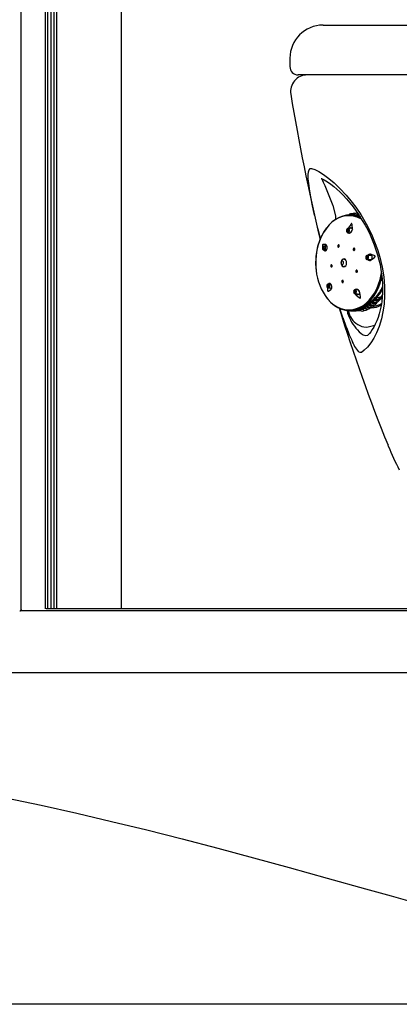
# Model space of a CAD drawing. Header units: millimetres. Extents: x 2848.32 to 2849.28, y 2905.67 to 2907.97.
# Tile 2 of 20: x 2848.65 to 2848.88, y 2905.67 to 2906.26. Entities that reach past the tile are written whole.
import ezdxf

# ---------------------------------------------------------------- set-up
doc = ezdxf.new("R2010")
doc.units = ezdxf.units.MM
doc.layers.add('SANINDUSA', color=3, linetype='Continuous')

msp = doc.modelspace()

# ---------------------------------------------------------------- linework, layer by layer
at = {"layer": 'SANINDUSA', "linetype": 'Continuous'}
for p, q in [((2848.655, 2907.8142), (2848.655, 2905.90873)), ((2848.66965, 2907.81315), (2848.66965, 2905.90972)), ((2848.67102, 2907.81308), (2848.67102, 2905.9098)), ((2848.67315, 2905.9098), (2848.67315, 2907.81308)), ((2848.67507, 2905.9098), (2848.67507, 2907.81244)), ((2848.67662, 2905.9098), (2848.67662, 2907.81308)), ((2848.71554, 2905.9098), (2848.71554, 2907.81308)), ((2848.83706, 2906.26144), (2849.14531, 2906.26144)), ((2848.81706, 2906.24144), (2848.81706, 2906.23644)), ((2849.14531, 2906.23144), (2848.82206, 2906.23144)), ((2848.83197, 2906.14693), (2848.83055, 2906.15358)), ((2848.84304, 2906.15266), (2848.84456, 2906.14654)), ((2848.84456, 2906.14654), (2848.84459, 2906.1442)), ((2848.85259, 2906.14715), (2848.85179, 2906.14685)), ((2848.85396, 2906.14726), (2848.85259, 2906.14715)), ((2848.85549, 2906.14733), (2848.85396, 2906.1473)), ((2848.85478, 2906.14732), (2848.85396, 2906.14726)), ((2848.85706, 2906.14723), (2848.85774, 2906.14745)), ((2848.85706, 2906.14723), (2848.85752, 2906.14711)), ((2848.85891, 2906.1461), (2848.85936, 2906.14596)), ((2848.85446, 2906.13911), (2848.85196, 2906.13884)), ((2848.85232, 2906.13928), (2848.85214, 2906.13886)), ((2848.8544, 2906.13916), (2848.85428, 2906.13909)), ((2848.85468, 2906.13866), (2848.85471, 2906.13836)), ((2848.85223, 2906.13635), (2848.8534, 2906.13648)), ((2848.83937, 2906.12838), (2848.83756, 2906.12828)), ((2848.83765, 2906.12828), (2848.83756, 2906.12828)), ((2848.83769, 2906.12578), (2848.83896, 2906.12585)), ((2848.85012, 2906.12051), (2848.84988, 2906.12051)), ((2848.84988, 2906.12051), (2848.85021, 2906.12047)), ((2848.86601, 2906.12269), (2848.86365, 2906.12265)), ((2848.86369, 2906.12015), (2848.86586, 2906.12019)), ((2848.86423, 2906.1213), (2848.86424, 2906.12158)), ((2848.86594, 2906.12273), (2848.86587, 2906.12269)), ((2848.84988, 2906.11595), (2848.85012, 2906.11595)), ((2848.84016, 2906.10306), (2848.84217, 2906.1029)), ((2848.84153, 2906.10546), (2848.84036, 2906.10556)), ((2848.85772, 2906.10196), (2848.85647, 2906.10208)), ((2848.87289, 2906.1037), (2848.87258, 2906.10308)), ((2848.85624, 2906.09959), (2848.85882, 2906.09935)), ((2848.85783, 2906.09925), (2848.85748, 2906.09947)), ((2848.86578, 2906.09468), (2848.86859, 2906.09727)), ((2848.86863, 2906.09717), (2848.86578, 2906.09468)), ((2848.86613, 2906.09436), (2848.86898, 2906.09685)), ((2848.87046, 2906.09598), (2848.86841, 2906.09549)), ((2848.86859, 2906.09727), (2848.86863, 2906.09717)), ((2848.87146, 2906.09749), (2848.87015, 2906.0972)), ((2848.87272, 2906.09808), (2848.87169, 2906.09677)), ((2848.87274, 2906.09891), (2848.87206, 2906.09767)), ((2848.84905, 2906.08522), (2848.84723, 2906.09073)), ((2848.85884, 2906.09015), (2848.85685, 2906.08979)), ((2848.85875, 2906.09014), (2848.85862, 2906.09011)), ((2848.85884, 2906.09015), (2848.86097, 2906.09117)), ((2848.85888, 2906.09005), (2848.85884, 2906.09015)), ((2848.86097, 2906.09117), (2848.85888, 2906.09005)), ((2848.85924, 2906.08974), (2848.86133, 2906.09086)), ((2848.86122, 2906.09012), (2848.86081, 2906.09001)), ((2848.86097, 2906.09117), (2848.86097, 2906.09117)), ((2848.86269, 2906.09081), (2848.86214, 2906.09066)), ((2848.86438, 2906.09179), (2848.86351, 2906.09156)), ((2848.86832, 2906.0944), (2848.86666, 2906.09398)), ((2848.85154, 2906.0896), (2848.85189, 2906.08797)), ((2848.85239, 2906.0895), (2848.85258, 2906.08818)), ((2848.85563, 2906.08958), (2848.8574, 2906.08984)), ((2848.85704, 2906.08927), (2848.85924, 2906.08974)), ((2848.86434, 2906.07965), (2848.86819, 2906.08063)), ((2848.86259, 2906.07437), (2848.86412, 2906.07461)), ((2848.87653, 2906.00762), (2848.87621, 2906.00836)), ((2848.6543, 2905.90844), (2848.65484, 2905.90844)), ((2848.65549, 2905.90913), (2848.65484, 2905.9086)), ((2848.65484, 2905.9086), (2848.65484, 2905.90844)), ((2849.17257, 2905.9086), (2848.65484, 2905.9086)), ((2849.17257, 2905.90844), (2848.65484, 2905.90844)), ((2849.1692, 2905.9098), (2848.67017, 2905.9098)), ((2848.41633, 2905.87144), (2849.18211, 2905.87144)), ((2849.19402, 2905.67144), (2848.32287, 2905.67144))]:
    msp.add_line(p, q, dxfattribs=at)
at = {"layer": 'SANINDUSA', "linetype": 'Continuous', "flags": 128}
for points in [[(2848.83055, 2906.15358), (2848.83009, 2906.15586), (2848.82909, 2906.16137), (2848.82843, 2906.16607), (2848.82818, 2906.16891), (2848.82813, 2906.17128), (2848.8283, 2906.17313), (2848.82866, 2906.17434), (2848.82923, 2906.17502), (2848.83002, 2906.17511)], [(2848.83002, 2906.17511), (2848.83201, 2906.17443), (2848.83445, 2906.17324), (2848.8373, 2906.17147), (2848.84057, 2906.16907), (2848.84376, 2906.16637), (2848.84725, 2906.16305), (2848.85096, 2906.15905), (2848.85384, 2906.15558), (2848.85679, 2906.15167), (2848.85973, 2906.1473), (2848.86308, 2906.14163), (2848.86622, 2906.13539), (2848.86811, 2906.13095), (2848.8698, 2906.12634), (2848.87124, 2906.12168), (2848.87269, 2906.11559), (2848.87364, 2906.10968), (2848.87412, 2906.10397), (2848.87418, 2906.09867), (2848.87383, 2906.09337), (2848.87314, 2906.08861), (2848.8722, 2906.08439), (2848.87081, 2906.07986), (2848.86925, 2906.07601), (2848.86759, 2906.07277), (2848.86591, 2906.07009), (2848.86387, 2906.06745), (2848.86192, 2906.06552), (2848.86014, 2906.06422)], [(2848.83584, 2906.16905), (2848.83587, 2906.16904), (2848.83622, 2906.16893), (2848.83684, 2906.16867), (2848.83772, 2906.16823), (2848.83883, 2906.16761), (2848.84025, 2906.1667), (2848.84183, 2906.16557), (2848.84354, 2906.16422), (2848.84535, 2906.16266), (2848.84723, 2906.1609), (2848.84918, 2906.15893), (2848.85117, 2906.15678), (2848.85317, 2906.15445), (2848.85514, 2906.15197), (2848.85708, 2906.14934), (2848.85895, 2906.14661), (2848.86073, 2906.14379), (2848.8624, 2906.14092), (2848.86395, 2906.138), (2848.86539, 2906.13504), (2848.86671, 2906.13206), (2848.86789, 2906.12909), (2848.86894, 2906.12613), (2848.86989, 2906.12311), (2848.87071, 2906.12009), (2848.8714, 2906.11711), (2848.87195, 2906.11422), (2848.87236, 2906.11139), (2848.87267, 2906.10853), (2848.87285, 2906.10568), (2848.87291, 2906.10286), (2848.87285, 2906.10013), (2848.87268, 2906.09749), (2848.87238, 2906.09476), (2848.87199, 2906.09225), (2848.87149, 2906.08985), (2848.87089, 2906.08756), (2848.87019, 2906.08537), (2848.8694, 2906.08327), (2848.8685, 2906.08125), (2848.86763, 2906.07953), (2848.86674, 2906.078), (2848.86586, 2906.07667), (2848.86503, 2906.07559), (2848.86428, 2906.07476), (2848.86412, 2906.07461)], [(2848.8605, 2906.14438), (2848.85979, 2906.14479), (2848.85764, 2906.14574), (2848.85543, 2906.14635), (2848.85319, 2906.14661), (2848.85094, 2906.14651), (2848.84871, 2906.14605), (2848.84654, 2906.14524), (2848.84444, 2906.1441), (2848.84244, 2906.14263), (2848.84058, 2906.14085), (2848.83886, 2906.13879), (2848.83732, 2906.13646), (2848.83598, 2906.13391), (2848.83484, 2906.13117)], [(2848.85965, 2906.14551), (2848.85798, 2906.1462), (2848.85574, 2906.14679), (2848.85346, 2906.14703), (2848.85118, 2906.1469), (2848.84892, 2906.14641), (2848.84671, 2906.14557), (2848.84459, 2906.14439), (2848.84257, 2906.14287), (2848.84069, 2906.14105), (2848.83927, 2906.13936)], [(2848.85445, 2906.14731), (2848.85423, 2906.14732), (2848.8541, 2906.14733), (2848.85405, 2906.14733), (2848.85405, 2906.14733)], [(2848.859, 2906.14649), (2848.85728, 2906.14698), (2848.85478, 2906.14732)], [(2848.8582, 2906.1477), (2848.85792, 2906.14759), (2848.85706, 2906.14689)], [(2848.85202, 2906.13868), (2848.85171, 2906.13866), (2848.85145, 2906.13847), (2848.85126, 2906.13816), (2848.85118, 2906.13775), (2848.85122, 2906.13732), (2848.85137, 2906.13693), (2848.85161, 2906.13664), (2848.8519, 2906.13649)], [(2848.85296, 2906.13769), (2848.85293, 2906.13789), (2848.85276, 2906.13834), (2848.85249, 2906.13866), (2848.85216, 2906.13883), (2848.85182, 2906.13881), (2848.85152, 2906.1386), (2848.85137, 2906.13837)], [(2848.85185, 2906.13806), (2848.85172, 2906.13805), (2848.8516, 2906.13797), (2848.85151, 2906.13783), (2848.85148, 2906.13764), (2848.85149, 2906.13745), (2848.85156, 2906.13727), (2848.85167, 2906.13714), (2848.8518, 2906.13708), (2848.85194, 2906.13708), (2848.85206, 2906.13717), (2848.85214, 2906.13731), (2848.85218, 2906.13749), (2848.85216, 2906.13769), (2848.85209, 2906.13786), (2848.85198, 2906.138), (2848.85185, 2906.13806)], [(2848.8519, 2906.13649), (2848.8522, 2906.13651), (2848.85246, 2906.13669), (2848.85265, 2906.13701), (2848.85273, 2906.13741), (2848.8527, 2906.13785), (2848.85255, 2906.13824), (2848.85231, 2906.13853), (2848.85202, 2906.13868)], [(2848.85474, 2906.13876), (2848.85462, 2906.1411), (2848.8545, 2906.14164), (2848.85443, 2906.14176), (2848.85436, 2906.14182), (2848.85429, 2906.14184), (2848.85421, 2906.14183), (2848.85408, 2906.14175), (2848.85372, 2906.14139), (2848.85232, 2906.13928)], [(2848.85238, 2906.13637), (2848.85265, 2906.13617), (2848.85307, 2906.13613), (2848.85347, 2906.13627), (2848.85389, 2906.13658), (2848.85428, 2906.13708), (2848.85458, 2906.13774), (2848.85473, 2906.13848), (2848.85474, 2906.13876)], [(2848.83628, 2906.13471), (2848.83581, 2906.13377), (2848.83487, 2906.13148)], [(2848.85192, 2906.1364), (2848.852, 2906.13637), (2848.8523, 2906.13637), (2848.85232, 2906.13638)], [(2848.85411, 2906.13687), (2848.85381, 2906.13662), (2848.85371, 2906.13659)], [(2848.83855, 2906.12922), (2848.83789, 2906.12929), (2848.83747, 2906.1293), (2848.83718, 2906.12928), (2848.837, 2906.12924), (2848.83681, 2906.12914), (2848.83674, 2906.12906), (2848.83668, 2906.12896), (2848.83666, 2906.12885), (2848.83665, 2906.12869), (2848.8367, 2906.1283), (2848.83691, 2906.12765)], [(2848.83674, 2906.12752), (2848.83667, 2906.12711), (2848.83672, 2906.12668), (2848.83689, 2906.1263), (2848.83715, 2906.12604), (2848.83747, 2906.12592), (2848.83779, 2906.12597), (2848.83807, 2906.12619), (2848.83826, 2906.12653)], [(2848.83826, 2906.12653), (2848.83834, 2906.12695), (2848.83829, 2906.12737), (2848.83812, 2906.12775), (2848.83785, 2906.12802), (2848.83754, 2906.12813), (2848.83721, 2906.12808), (2848.83694, 2906.12786), (2848.83674, 2906.12752)], [(2848.83704, 2906.12724), (2848.837, 2906.12706), (2848.83703, 2906.12686), (2848.8371, 2906.12669), (2848.83722, 2906.12657), (2848.83737, 2906.12652), (2848.83751, 2906.12655), (2848.83764, 2906.12664), (2848.83772, 2906.1268), (2848.83776, 2906.12698), (2848.83774, 2906.12718), (2848.83766, 2906.12735), (2848.83754, 2906.12747), (2848.8374, 2906.12752), (2848.83725, 2906.12749), (2848.83713, 2906.1274), (2848.83704, 2906.12724)], [(2848.83768, 2906.12578), (2848.83781, 2906.12559), (2848.8382, 2906.12539), (2848.83863, 2906.12544), (2848.83903, 2906.12574), (2848.83933, 2906.12623), (2848.83938, 2906.12637), (2848.83949, 2906.12675), (2848.83955, 2906.12734), (2848.8395, 2906.12791), (2848.83934, 2906.12848), (2848.83906, 2906.12894), (2848.83868, 2906.12919), (2848.83855, 2906.12922), (2848.83855, 2906.12922)], [(2848.83912, 2906.12589), (2848.83889, 2906.12578), (2848.83865, 2906.1258), (2848.83862, 2906.12583)], [(2848.83872, 2906.12834), (2848.83876, 2906.1284), (2848.83891, 2906.12852)], [(2848.83891, 2906.12852), (2848.83915, 2906.12856), (2848.83935, 2906.12845)], [(2848.84673, 2906.12807), (2848.84679, 2906.12828), (2848.8468, 2906.1285), (2848.84676, 2906.1287), (2848.84668, 2906.12887), (2848.84656, 2906.12898), (2848.84642, 2906.12901), (2848.84627, 2906.12898), (2848.84614, 2906.12887), (2848.84603, 2906.12871), (2848.846, 2906.12866), (2848.84594, 2906.12845), (2848.84593, 2906.12823), (2848.84597, 2906.12803), (2848.84605, 2906.12786), (2848.84617, 2906.12775), (2848.84632, 2906.12771), (2848.84646, 2906.12775), (2848.8466, 2906.12785), (2848.84671, 2906.12802), (2848.84673, 2906.12807)], [(2848.85616, 2906.12605), (2848.85623, 2906.12626), (2848.85623, 2906.12648), (2848.85618, 2906.12668), (2848.85608, 2906.12684), (2848.85594, 2906.12695), (2848.85578, 2906.12699), (2848.85562, 2906.12696), (2848.85546, 2906.12685), (2848.85534, 2906.12669), (2848.85531, 2906.12663), (2848.85524, 2906.12642), (2848.85524, 2906.1262), (2848.85529, 2906.126), (2848.85539, 2906.12584), (2848.85553, 2906.12573), (2848.85569, 2906.12569), (2848.85585, 2906.12572), (2848.85601, 2906.12582), (2848.85613, 2906.12599), (2848.85616, 2906.12605)], [(2848.83278, 2906.1223), (2848.83264, 2906.12062), (2848.83257, 2906.11823)], [(2848.84807, 2906.11931), (2848.8479, 2906.11841), (2848.84798, 2906.11748), (2848.84831, 2906.11667), (2848.84883, 2906.11609), (2848.84947, 2906.11584), (2848.85012, 2906.11596), (2848.8507, 2906.11642), (2848.85111, 2906.11716), (2848.85128, 2906.11806), (2848.8512, 2906.11899), (2848.85088, 2906.1198), (2848.85035, 2906.12038), (2848.84972, 2906.12063), (2848.84906, 2906.12051), (2848.84848, 2906.12005), (2848.84825, 2906.11971)], [(2848.86424, 2906.12158), (2848.86413, 2906.12199), (2848.86394, 2906.1223), (2848.86368, 2906.12248), (2848.8634, 2906.1225), (2848.86313, 2906.12234), (2848.86293, 2906.12205), (2848.86282, 2906.12166), (2848.86281, 2906.12122)], [(2848.86371, 2906.12148), (2848.86366, 2906.12166), (2848.86357, 2906.12181), (2848.86346, 2906.12189), (2848.86333, 2906.12189), (2848.86321, 2906.12182), (2848.86312, 2906.12169), (2848.86307, 2906.12151), (2848.86306, 2906.12132), (2848.86311, 2906.12114), (2848.8632, 2906.12099), (2848.86332, 2906.12091), (2848.86344, 2906.12091), (2848.86356, 2906.12097), (2848.86365, 2906.12111), (2848.8637, 2906.12129), (2848.86371, 2906.12148)], [(2848.86315, 2906.12046), (2848.8632, 2906.12039), (2848.86349, 2906.12019), (2848.86381, 2906.12017), (2848.86411, 2906.12034), (2848.86434, 2906.12067), (2848.86446, 2906.12112), (2848.86447, 2906.12161), (2848.86436, 2906.12206), (2848.86414, 2906.12242), (2848.86384, 2906.12262), (2848.86353, 2906.12264), (2848.86323, 2906.12247), (2848.86313, 2906.12235)], [(2848.86615, 2906.11993), (2848.86795, 2906.12132), (2848.86834, 2906.12176), (2848.86841, 2906.12191), (2848.86843, 2906.12203), (2848.86843, 2906.12214), (2848.86839, 2906.12223), (2848.86828, 2906.12237), (2848.86788, 2906.12263), (2848.86575, 2906.12334)], [(2848.84248, 2906.1161), (2848.84251, 2906.11631), (2848.8425, 2906.11652), (2848.84245, 2906.11672), (2848.84236, 2906.11689), (2848.84225, 2906.117), (2848.84211, 2906.11704), (2848.84198, 2906.11701), (2848.84186, 2906.11691), (2848.84177, 2906.11674), (2848.84175, 2906.11668), (2848.84171, 2906.11647), (2848.84172, 2906.11626), (2848.84177, 2906.11606), (2848.84186, 2906.11589), (2848.84198, 2906.11578), (2848.84211, 2906.11574), (2848.84225, 2906.11577), (2848.84236, 2906.11588), (2848.84246, 2906.11604), (2848.84248, 2906.1161)], [(2848.84936, 2906.11874), (2848.84917, 2906.11907), (2848.84891, 2906.11927), (2848.84861, 2906.11931), (2848.84833, 2906.11919), (2848.8481, 2906.11892), (2848.84796, 2906.11855), (2848.84793, 2906.11813), (2848.84801, 2906.11773), (2848.8482, 2906.1174), (2848.84846, 2906.1172), (2848.84876, 2906.11716), (2848.84904, 2906.11728), (2848.84928, 2906.11755), (2848.84942, 2906.11792), (2848.84945, 2906.11834), (2848.84936, 2906.11874)], [(2848.85021, 2906.116), (2848.85004, 2906.11597), (2848.84988, 2906.11595)], [(2848.8568, 2906.11341), (2848.85676, 2906.1132), (2848.85677, 2906.11298), (2848.85684, 2906.11278), (2848.85696, 2906.11262), (2848.85711, 2906.11251), (2848.85729, 2906.11246), (2848.85746, 2906.1125), (2848.8576, 2906.1126), (2848.85771, 2906.11276), (2848.85774, 2906.11282), (2848.85778, 2906.11303), (2848.85776, 2906.11325), (2848.85769, 2906.11345), (2848.85758, 2906.11361), (2848.85742, 2906.11372), (2848.85725, 2906.11376), (2848.85708, 2906.11373), (2848.85693, 2906.11363), (2848.85682, 2906.11347), (2848.8568, 2906.11341)], [(2848.83961, 2906.09672), (2848.83981, 2906.09648), (2848.84161, 2906.09458), (2848.84356, 2906.09297), (2848.84561, 2906.09168), (2848.84776, 2906.09073), (2848.84997, 2906.09012), (2848.85221, 2906.08986), (2848.85446, 2906.08996), (2848.85669, 2906.09042), (2848.85887, 2906.09123), (2848.86096, 2906.09237), (2848.86296, 2906.09384), (2848.86483, 2906.09562), (2848.86654, 2906.09768), (2848.86808, 2906.10001), (2848.86943, 2906.10255), (2848.87056, 2906.1053), (2848.87148, 2906.10821), (2848.87215, 2906.11125), (2848.87233, 2906.11233)], [(2848.84074, 2906.10511), (2848.84048, 2906.10534), (2848.84017, 2906.10543), (2848.83985, 2906.10534), (2848.83958, 2906.1051), (2848.83939, 2906.10474), (2848.83931, 2906.10432), (2848.83936, 2906.10389), (2848.83952, 2906.10353)], [(2848.83934, 2906.10439), (2848.83933, 2906.1043), (2848.83939, 2906.10383), (2848.83957, 2906.10342), (2848.83987, 2906.10315), (2848.84022, 2906.10306), (2848.84058, 2906.10316), (2848.84089, 2906.10343), (2848.8411, 2906.10384), (2848.84119, 2906.10431), (2848.84119, 2906.10445)], [(2848.83952, 2906.10353), (2848.83978, 2906.1033), (2848.8401, 2906.10321), (2848.84042, 2906.1033), (2848.84069, 2906.10354), (2848.84088, 2906.1039), (2848.84096, 2906.10432), (2848.84091, 2906.10475), (2848.84074, 2906.10511)], [(2848.83974, 2906.10398), (2848.83985, 2906.10387), (2848.83999, 2906.10383), (2848.84014, 2906.10387), (2848.84026, 2906.10398), (2848.84035, 2906.10414), (2848.84038, 2906.10433), (2848.84036, 2906.10452), (2848.84029, 2906.10468), (2848.84017, 2906.10479), (2848.84003, 2906.10483), (2848.83988, 2906.10479), (2848.83976, 2906.10468), (2848.83967, 2906.10452), (2848.83964, 2906.10433), (2848.83966, 2906.10414), (2848.83974, 2906.10398)], [(2848.83984, 2906.10319), (2848.83975, 2906.1022), (2848.83979, 2906.10159), (2848.83982, 2906.10142), (2848.83987, 2906.10131), (2848.83992, 2906.10123), (2848.83998, 2906.10118), (2848.84008, 2906.10115), (2848.84038, 2906.10121), (2848.84169, 2906.10207), (2848.84169, 2906.10207)], [(2848.84095, 2906.1052), (2848.84066, 2906.10546), (2848.84036, 2906.10556)], [(2848.84187, 2906.10231), (2848.84208, 2906.10257), (2848.84226, 2906.10319), (2848.84228, 2906.10392), (2848.84215, 2906.10464), (2848.8419, 2906.10524), (2848.84159, 2906.10561), (2848.84127, 2906.10581), (2848.84091, 2906.10585), (2848.84054, 2906.1057), (2848.84041, 2906.10555)], [(2848.84119, 2906.10445), (2848.84114, 2906.10479), (2848.84095, 2906.1052)], [(2848.84141, 2906.10548), (2848.84167, 2906.10543), (2848.84186, 2906.10529)], [(2848.8419, 2906.1027), (2848.84166, 2906.10275), (2848.84142, 2906.10296)], [(2848.84928, 2906.10667), (2848.8493, 2906.10688), (2848.84928, 2906.1071), (2848.8492, 2906.10731), (2848.84909, 2906.10747), (2848.84895, 2906.10758), (2848.84879, 2906.10762), (2848.84865, 2906.10758), (2848.84853, 2906.10748), (2848.84844, 2906.10732), (2848.84842, 2906.10726), (2848.84839, 2906.10705), (2848.84842, 2906.10683), (2848.84849, 2906.10662), (2848.84861, 2906.10646), (2848.84875, 2906.10635), (2848.8489, 2906.10632), (2848.84905, 2906.10635), (2848.84917, 2906.10645), (2848.84926, 2906.10662), (2848.84928, 2906.10667)], [(2848.85652, 2906.09986), (2848.85676, 2906.10013), (2848.85692, 2906.10051), (2848.85697, 2906.10094), (2848.85691, 2906.10135), (2848.85675, 2906.10169), (2848.8565, 2906.1019), (2848.85621, 2906.10195), (2848.85592, 2906.10183)], [(2848.8565, 2906.10206), (2848.8564, 2906.10208), (2848.85609, 2906.10199)], [(2848.85919, 2906.10035), (2848.85888, 2906.1012), (2848.85843, 2906.10179), (2848.85788, 2906.10218), (2848.85731, 2906.10233), (2848.85681, 2906.10221), (2848.85665, 2906.10206)], [(2848.8729, 2906.10342), (2848.87145, 2906.10055), (2848.86863, 2906.09717)], [(2848.86898, 2906.09685), (2848.87188, 2906.1003), (2848.8729, 2906.10228)], [(2848.83906, 2906.0974), (2848.84015, 2906.09603), (2848.84199, 2906.09412), (2848.84397, 2906.09251), (2848.84606, 2906.09122), (2848.84824, 2906.09027), (2848.85049, 2906.08968), (2848.85277, 2906.08944), (2848.85505, 2906.08957), (2848.8573, 2906.09006), (2848.85951, 2906.0909), (2848.86163, 2906.09208), (2848.86365, 2906.0936), (2848.86554, 2906.09542), (2848.86726, 2906.09753), (2848.86789, 2906.09842)], [(2848.85592, 2906.10183), (2848.85567, 2906.10156), (2848.85551, 2906.10118), (2848.85546, 2906.10075), (2848.85552, 2906.10034), (2848.85569, 2906.1), (2848.85594, 2906.09979), (2848.85623, 2906.09974), (2848.85652, 2906.09986)], [(2848.85622, 2906.10041), (2848.85633, 2906.10054), (2848.8564, 2906.10071), (2848.85642, 2906.1009), (2848.8564, 2906.10109), (2848.85632, 2906.10124), (2848.85621, 2906.10133), (2848.85608, 2906.10135), (2848.85595, 2906.1013), (2848.85584, 2906.10118), (2848.85577, 2906.10101), (2848.85574, 2906.10081), (2848.85577, 2906.10063), (2848.85584, 2906.10048), (2848.85596, 2906.10038), (2848.85609, 2906.10036), (2848.85622, 2906.10041)], [(2848.85644, 2906.09957), (2848.85683, 2906.09896), (2848.85702, 2906.09876)], [(2848.85702, 2906.09876), (2848.85876, 2906.09727), (2848.85924, 2906.09701), (2848.85938, 2906.09698), (2848.85947, 2906.09699), (2848.85954, 2906.09704), (2848.85959, 2906.09711), (2848.85964, 2906.09727), (2848.85963, 2906.09779), (2848.85919, 2906.10035)], [(2848.85872, 2906.09928), (2848.85854, 2906.09937), (2848.85853, 2906.09937)], [(2848.85915, 2906.09933), (2848.85926, 2906.09931), (2848.85936, 2906.09934)], [(2848.86715, 2906.09479), (2848.8675, 2906.09462), (2848.86819, 2906.09441), (2848.86888, 2906.09434), (2848.86952, 2906.09442), (2848.87008, 2906.09467), (2848.87052, 2906.09508), (2848.8708, 2906.09562), (2848.87088, 2906.09612)], [(2848.87015, 2906.0972), (2848.86968, 2906.09711), (2848.86945, 2906.09703), (2848.86921, 2906.09691), (2848.86908, 2906.09682), (2848.86897, 2906.09672), (2848.86891, 2906.09662), (2848.86889, 2906.09654), (2848.86891, 2906.09645), (2848.869, 2906.09638)], [(2848.869, 2906.09639), (2848.86927, 2906.09627), (2848.86986, 2906.09611), (2848.87042, 2906.09608), (2848.87094, 2906.09617), (2848.87137, 2906.0964), (2848.87168, 2906.09675), (2848.87185, 2906.09719), (2848.87187, 2906.09753)], [(2848.87089, 2906.09611), (2848.87089, 2906.09612), (2848.87084, 2906.09613), (2848.87063, 2906.09606), (2848.87046, 2906.09598)], [(2848.87063, 2906.0957), (2848.87211, 2906.09717), (2848.8728, 2906.09796)], [(2848.87083, 2906.0958), (2848.87222, 2906.09694), (2848.87267, 2906.09739)], [(2848.87188, 2906.09753), (2848.87188, 2906.09755), (2848.87181, 2906.09758), (2848.87157, 2906.09753), (2848.87146, 2906.09749)], [(2848.85888, 2906.09005), (2848.85636, 2906.08953), (2848.85563, 2906.08958)], [(2848.86214, 2906.09066), (2848.86161, 2906.09061), (2848.86134, 2906.09058), (2848.86104, 2906.09053), (2848.8609, 2906.09049), (2848.86077, 2906.09045), (2848.8607, 2906.09041), (2848.86066, 2906.09038), (2848.86066, 2906.09034), (2848.86075, 2906.09029), (2848.86079, 2906.09029)], [(2848.86578, 2906.09468), (2848.86327, 2906.09268), (2848.86098, 2906.09117)], [(2848.86133, 2906.09086), (2848.8636, 2906.0924), (2848.86613, 2906.09436)], [(2848.86351, 2906.09156), (2848.86296, 2906.09152), (2848.86272, 2906.09148), (2848.86246, 2906.09143), (2848.86231, 2906.09139), (2848.86218, 2906.09134), (2848.8621, 2906.09128), (2848.86206, 2906.09124), (2848.86206, 2906.09118), (2848.86215, 2906.09112), (2848.86227, 2906.0911)], [(2848.86332, 2906.09057), (2848.86278, 2906.09052), (2848.86214, 2906.09066)], [(2848.86494, 2906.09266), (2848.8644, 2906.09263), (2848.86417, 2906.09259), (2848.86393, 2906.09253), (2848.86379, 2906.09247), (2848.86366, 2906.09241), (2848.86359, 2906.09235), (2848.86356, 2906.09229), (2848.86357, 2906.09222), (2848.86364, 2906.09216)], [(2848.86365, 2906.09219), (2848.86469, 2906.09161), (2848.86545, 2906.09142), (2848.86624, 2906.09142), (2848.867, 2906.09165), (2848.86765, 2906.09214), (2848.86811, 2906.09289), (2848.86812, 2906.09289)], [(2848.86657, 2906.09289), (2848.86656, 2906.09289), (2848.86494, 2906.09266)], [(2848.86666, 2906.09398), (2848.86612, 2906.09393), (2848.86588, 2906.09388), (2848.86563, 2906.09381), (2848.86549, 2906.09374), (2848.86536, 2906.09367), (2848.86529, 2906.0936), (2848.86526, 2906.09354), (2848.86527, 2906.09346), (2848.86536, 2906.09337), (2848.86538, 2906.09337)], [(2848.8654, 2906.0934), (2848.86644, 2906.09291), (2848.86718, 2906.09278), (2848.86792, 2906.09282), (2848.86859, 2906.09307), (2848.86916, 2906.09352), (2848.86954, 2906.09418), (2848.86959, 2906.09445)], [(2848.86641, 2906.09109), (2848.86624, 2906.09109), (2848.86592, 2906.09108)], [(2848.86841, 2906.09549), (2848.86789, 2906.09543), (2848.86764, 2906.09536), (2848.86736, 2906.09526), (2848.86723, 2906.09518), (2848.86712, 2906.0951), (2848.86706, 2906.09502), (2848.86704, 2906.09495), (2848.86705, 2906.09487), (2848.86715, 2906.09478)], [(2848.85323, 2906.08944), (2848.85335, 2906.08942), (2848.85354, 2906.08939)], [(2848.85354, 2906.08939), (2848.85668, 2906.0892), (2848.85704, 2906.08927)], [(2848.85704, 2906.08924), (2848.8593, 2906.08957), (2848.85955, 2906.08964)], [(2848.86136, 2906.08995), (2848.86122, 2906.08994), (2848.86081, 2906.09001)], [(2848.86014, 2906.06422), (2848.8594, 2906.0641), (2848.85851, 2906.06453)], [(2848.64591, 2905.79589), (2848.6672, 2905.79142), (2848.68875, 2905.78661), (2848.70968, 2905.78168), (2848.73084, 2905.77649), (2848.75216, 2905.77107), (2848.7736, 2905.76545), (2848.79511, 2905.75969), (2848.81664, 2905.75382)], [(2848.81664, 2905.75382), (2848.83958, 2905.74748), (2848.86257, 2905.74109), (2848.87811, 2905.73676), (2848.89363, 2905.73244)]]:
    msp.add_lwpolyline(points, dxfattribs=at)
at = {"layer": 'SANINDUSA', "linetype": 'Continuous'}
for centre, radius, start, end in [((2848.83706, 2906.24144), 0.02, 90, 180), ((2848.82206, 2906.23644), 0.005, 180, 270), ((2848.82749, 2906.22144), 0.01, 89.99938, 189.4886), ((2849.90585, 2906.39497), 1.10222, 189.14445, 193.77222), ((2849.56433, 2906.45632), 0.7826, 201.54755, 202.83095), ((2849.39437, 2906.27166), 0.57606, 192.5043, 193.96704), ((2848.85414, 2906.14594), 0.00187, 76.01875, 143.37672), ((2848.85583, 2906.14564), 0.00247, 70.47167, 139.99809), ((2848.85484, 2906.14699), 0.00034, 100.24447, 182.853), ((2848.85364, 2906.13018), 0.01679, 68.65884, 84.89994), ((2848.8577, 2906.14512), 0.00306, 86.52684, 138.00804), ((2848.85678, 2906.15943), 0.0122, 264.25364, 271.32096), ((2848.85831, 2906.15148), 0.00458, 256.06601, 274.26399), ((2848.8569, 2906.1251), 0.02275, 141.52819, 155.0047), ((2848.85226, 2906.1375), 0.00109, 180.13173, 217.27885), ((2848.85182, 2906.13745), 0.00116, 290.25496, 12.15856), ((2848.85851, 2906.15637), 0.01818, 250.0901, 253.1041), ((2848.8539, 2906.13856), 0.000793, 7.63752, 147.97285), ((2848.85214, 2906.1372), 0.000829, 205.85808, 254.55812), ((2848.87161, 2906.11823), 0.03899, 160.61144, 186.81227), ((2848.86987, 2906.11867), 0.03727, 159.89841, 174.42399), ((2848.83794, 2906.12699), 0.0013, 180.61225, 226.83474), ((2848.83765, 2906.1273), 0.000965, 89.58986, 164.00763), ((2848.83733, 2906.12704), 0.00129, 334.04974, 75.34633), ((2848.83755, 2906.12674), 0.000971, 278.44831, 343.72084), ((2848.83849, 2906.12699), 0.000513, 242.72778, 268.6057), ((2848.83751, 2906.12825), 0.00142, 10.84687, 43.17265), ((2848.84992, 2906.11831), 0.00217, 90.92902, 182.09499), ((2848.86353, 2906.12104), 0.000744, 165.97301, 20.48838), ((2848.86533, 2906.12164), 0.00176, 76.17393, 144.43322), ((2848.86517, 2906.12123), 0.00162, 221.11266, 307.07497), ((2848.86545, 2906.12166), 0.00119, 54.51163, 122.08936), ((2848.86538, 2906.12129), 0.00123, 245.45728, 324.34373), ((2848.86361, 2906.12171), 0.0027, 20.05401, 37.29223), ((2848.86542, 2906.12151), 0.00134, 315.8238, 57.40287), ((2848.86476, 2906.12079), 0.00164, 328.23381, 352.33027), ((2848.86163, 2906.11762), 0.02906, 178.79739, 187.99113), ((2848.84989, 2906.11813), 0.00214, 177.17219, 269.83582), ((2848.86529, 2906.1167), 0.03253, 185.46671, 217.8842), ((2848.83978, 2906.11667), 0.03351, 327.00556, 347.94859), ((2848.8407, 2906.1043), 0.00141, 145.22718, 176.28973), ((2848.84034, 2906.10468), 0.000875, 88.4949, 149.73342), ((2848.84092, 2906.10267), 0.000983, 322.34696, 1.44003), ((2848.85674, 2906.10088), 0.0013, 120.38677, 178.26754), ((2848.85618, 2906.10105), 0.00106, 343.74796, 74.10928), ((2848.85743, 2906.10026), 0.00171, 358.34894, 80.31997), ((2848.85474, 2906.11129), 0.01965, 314.45587, 337.29391), ((2848.85605, 2906.10073), 0.00116, 279.63979, 1.3339), ((2848.84674, 2906.11668), 0.02065, 299.83761, 302.48065), ((2848.85827, 2906.10003), 0.000892, 240.64832, 11.63239), ((2848.83087, 2906.1353), 0.0535, 310.59377, 314.69036), ((2848.86913, 2906.097), 0.00167, 244.41218, 322.5108), ((2848.8694, 2906.09768), 0.000931, 213.72815, 243.04377), ((2848.87058, 2906.09832), 0.00121, 248.76369, 316.44182), ((2848.87195, 2906.09783), 0.000192, 304.92747, 357.51747), ((2849.81094, 2906.38832), 1.00901, 197.13627, 202.12124), ((2848.85441, 2906.10193), 0.01256, 290.19058, 301.00462), ((2848.85924, 2906.09011), 0.000367, 189.89066, 270.42334), ((2848.86239, 2906.09209), 0.00243, 226.07165, 317.50807), ((2848.84478, 2906.11825), 0.03151, 300.72281, 311.55788), ((2848.86137, 2906.09127), 0.000412, 193.35711, 263.79507), ((2848.86401, 2906.09308), 0.00268, 225.484, 321.77652), ((2848.8645, 2906.09356), 0.00223, 243.83471, 290.37081), ((2848.86613, 2906.09443), 0.00213, 236.04338, 309.95339), ((2848.86633, 2906.09494), 0.000611, 204.8983, 250.49368), ((2848.86565, 2906.10533), 0.01425, 273.07177, 296.94535), ((2848.86764, 2906.09561), 0.0019, 239.19292, 318.84135), ((2848.86509, 2906.10662), 0.01475, 280.31673, 299.09816), ((2849.01164, 2906.14), 0.17157, 198.619, 203.516), ((2848.87509, 2906.09482), 0.02419, 196.45047, 224.70572), ((2848.86338, 2906.09081), 0.01112, 193.68212, 247.92822), ((2848.85351, 2906.08959), 0.000206, 196.85588, 275.84019), ((2848.86076, 2906.09114), 0.002, 220.612, 313.85843), ((2848.8607, 2906.0869), 0.00311, 87.84398, 115.04325), ((2848.86287, 2906.08669), 0.00719, 239.32067, 281.7667), ((2848.8651, 2906.08271), 0.00871, 214.29802, 253.28915), ((2848.87487, 2906.07908), 0.02189, 200.13644, 221.66013), ((2849.02608, 2906.06782), 0.16123, 201.92399, 207.43371)]:
    msp.add_arc(centre, radius, start, end, dxfattribs=at)

doc.saveas('drawing.dxf')
